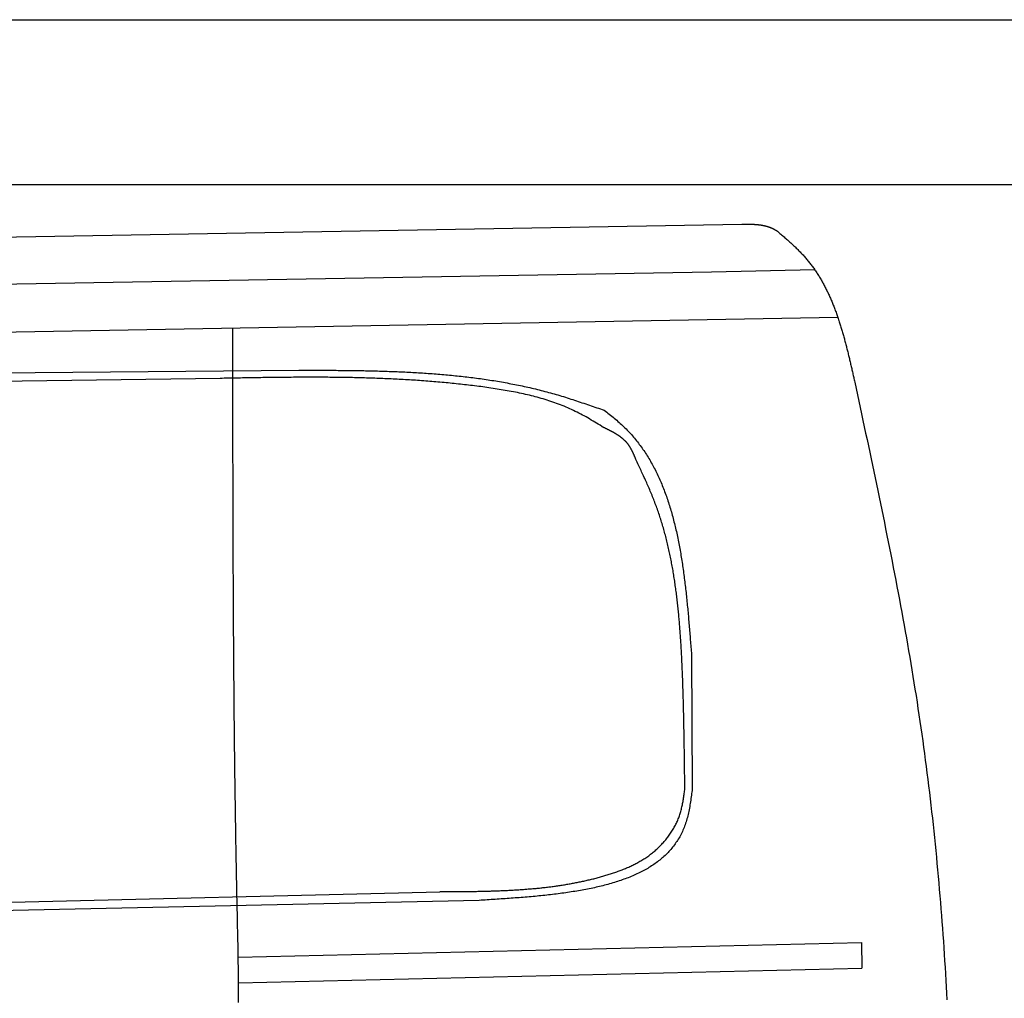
# Model space of a CAD drawing. Extents: x 562 to 7231, y 5417 to 12926.
# Tile 60 of 61: x 4585 to 5776, y 11431 to 12616. Entities that reach past the tile are written whole.
import ezdxf

# ---------------------------------------------------------------- set-up
doc = ezdxf.new("R2010")
doc.units = 0
doc.layers.get('0').update_dxf_attribs({"linetype": 'CONTINUOUS'})
doc.layers.add('CAR', color=10, linetype='CONTINUOUS')

msp = doc.modelspace()

# ---------------------------------------------------------------- linework, layer by layer
for p, q in [((872.775, 12615.902), (6472.775, 12615.902)), ((6272.775, 12415.902), (1072.775, 12415.902))]:
    msp.add_line(p, q)
at = {"layer": 'CAR'}
for p, q in [((3289.941, 12330.396), (5458.819, 12368.254)), ((5422.063, 12310.647), (5546.787, 12313.279)), ((3256.568, 12272.848), (5422.063, 12310.647)), ((3229.524, 12213.617), (5574.632, 12255.918)), ((4842.568, 12188.599), (4842.531, 12242.712)), ((3760.977, 12181.342), (4922.248, 12191.53)), ((4827.128, 12181.579), (4003.834, 12170.155)), ((5397.67, 11847.101), (5398.694, 11684.821)), ((3935.28, 11531.393), (5093.17, 11560.163)), ((5140.5, 11549.511), (2692.679, 11496.12)), ((4849.091, 11480.812), (5603.285, 11498.509)), ((5603.285, 11498.509), (5603.823, 11467.706)), ((4849.446, 11449.834), (5603.938, 11467.708))]:
    msp.add_line(p, q, dxfattribs=at)
for points in [[(5458.82, 12368.3, 0), (5459.1, 12368.3, 0), (5459.38, 12368.3, 0), (5459.66, 12368.3, 0), (5459.93, 12368.3, 0), (5460.21, 12368.3, 0), (5460.49, 12368.3, 0), (5460.77, 12368.3, 0), (5461.05, 12368.3, 0), (5461.33, 12368.3, 0), (5461.61, 12368.3, 0), (5461.88, 12368.3, 0), (5462.16, 12368.3, 0), (5462.44, 12368.3, 0), (5462.72, 12368.3, 0), (5463, 12368.3, 0), (5463.28, 12368.3, 0), (5463.56, 12368.3, 0), (5463.83, 12368.3, 0), (5464.11, 12368.3, 0), (5464.39, 12368.3, 0), (5464.67, 12368.3, 0), (5464.95, 12368.3, 0), (5465.22, 12368.3, 0), (5465.5, 12368.3, 0), (5465.78, 12368.3, 0), (5466.06, 12368.3, 0), (5466.33, 12368.3, 0), (5466.61, 12368.3, 0), (5466.89, 12368.3, 0), (5467.17, 12368.3, 0), (5467.44, 12368.3, 0), (5467.72, 12368.3, 0), (5468, 12368.3, 0), (5468.27, 12368.3, 0), (5468.55, 12368.3, 0), (5468.83, 12368.3, 0), (5469.1, 12368.3, 0), (5469.38, 12368.3, 0), (5469.65, 12368.3, 0), (5469.93, 12368.3, 0), (5470.21, 12368.3, 0), (5470.48, 12368.3, 0), (5470.76, 12368.3, 0), (5471.03, 12368.3, 0), (5471.31, 12368.2, 0), (5471.58, 12368.2, 0), (5471.86, 12368.2, 0), (5472.13, 12368.2, 0), (5472.4, 12368.2, 0), (5472.68, 12368.2, 0), (5472.95, 12368.2, 0), (5473.23, 12368.2, 0), (5473.5, 12368.2, 0), (5473.77, 12368.1, 0), (5474.04, 12368.1, 0), (5474.32, 12368.1, 0), (5474.59, 12368.1, 0), (5474.86, 12368.1, 0), (5475.13, 12368.1, 0), (5475.41, 12368, 0), (5475.68, 12368, 0), (5475.95, 12368, 0), (5476.22, 12368, 0), (5476.49, 12368, 0), (5476.76, 12367.9, 0), (5477.03, 12367.9, 0), (5477.3, 12367.9, 0), (5477.57, 12367.9, 0), (5477.84, 12367.8, 0), (5478.11, 12367.8, 0), (5478.38, 12367.8, 0), (5478.65, 12367.8, 0), (5478.92, 12367.7, 0), (5479.19, 12367.7, 0), (5479.45, 12367.7, 0), (5479.72, 12367.6, 0), (5479.99, 12367.6, 0), (5480.26, 12367.6, 0), (5480.52, 12367.5, 0), (5480.79, 12367.5, 0), (5481.05, 12367.5, 0), (5481.32, 12367.4, 0), (5481.59, 12367.4, 0), (5481.85, 12367.3, 0), (5482.12, 12367.3, 0), (5482.38, 12367.3, 0), (5482.64, 12367.2, 0), (5482.91, 12367.2, 0), (5483.17, 12367.1, 0), (5483.43, 12367.1, 0), (5483.7, 12367, 0), (5483.96, 12367, 0), (5484.22, 12366.9, 0), (5484.48, 12366.9, 0), (5484.74, 12366.8, 0), (5485.01, 12366.8, 0), (5485.27, 12366.7, 0), (5485.53, 12366.7, 0), (5485.79, 12366.6, 0), (5486.04, 12366.5, 0), (5486.3, 12366.5, 0), (5486.56, 12366.4, 0), (5486.82, 12366.4, 0), (5487.08, 12366.3, 0), (5487.34, 12366.2, 0), (5487.59, 12366.2, 0), (5487.85, 12366.1, 0), (5488.11, 12366, 0), (5488.36, 12365.9, 0), (5488.62, 12365.9, 0), (5488.87, 12365.8, 0), (5489.13, 12365.7, 0), (5489.38, 12365.7, 0), (5489.63, 12365.6, 0), (5489.89, 12365.5, 0), (5490.14, 12365.4, 0), (5490.39, 12365.3, 0), (5490.64, 12365.2, 0), (5490.89, 12365.2, 0), (5491.14, 12365.1, 0), (5491.39, 12365, 0), (5491.64, 12364.9, 0), (5491.89, 12364.8, 0), (5492.14, 12364.7, 0), (5492.39, 12364.6, 0), (5492.64, 12364.5, 0), (5492.89, 12364.4, 0), (5493.13, 12364.3, 0), (5493.38, 12364.2, 0), (5493.62, 12364.1, 0), (5493.87, 12364, 0), (5494.11, 12363.9, 0), (5494.36, 12363.8, 0), (5494.6, 12363.7, 0), (5494.85, 12363.6, 0), (5495.09, 12363.5, 0), (5495.33, 12363.4, 0), (5495.57, 12363.2, 0), (5495.81, 12363.1, 0), (5496.06, 12363, 0), (5496.3, 12362.9, 0), (5496.54, 12362.8, 0), (5496.78, 12362.6, 0), (5497.02, 12362.5, 0), (5497.26, 12362.4, 0), (5497.49, 12362.3, 0), (5497.73, 12362.1, 0), (5497.97, 12362, 0), (5498.21, 12361.9, 0), (5498.45, 12361.8, 0), (5498.69, 12361.6, 0), (5498.92, 12361.5, 0), (5499.16, 12361.4, 0), (5499.4, 12361.2, 0), (5499.64, 12361.1, 0), (5499.87, 12361, 0), (5500.11, 12360.9, 0), (5500.35, 12360.7, 0), (5500.59, 12360.6, 0)], [(5500.59, 12360.6, 0), (5501.62, 12359.7, 0), (5502.65, 12358.9, 0), (5503.67, 12358, 0), (5504.7, 12357.2, 0), (5505.72, 12356.3, 0), (5506.74, 12355.4, 0), (5507.76, 12354.6, 0), (5508.77, 12353.7, 0), (5509.78, 12352.8, 0), (5510.79, 12351.9, 0), (5511.8, 12351.1, 0), (5512.8, 12350.2, 0), (5513.79, 12349.3, 0), (5514.79, 12348.4, 0), (5515.78, 12347.5, 0), (5516.76, 12346.7, 0), (5517.74, 12345.8, 0), (5518.72, 12344.9, 0), (5519.69, 12344, 0), (5520.65, 12343.1, 0), (5521.61, 12342.2, 0), (5522.57, 12341.2, 0), (5523.52, 12340.3, 0), (5524.46, 12339.4, 0), (5525.4, 12338.5, 0), (5526.33, 12337.6, 0), (5527.26, 12336.6, 0), (5528.17, 12335.7, 0), (5529.09, 12334.8, 0), (5529.99, 12333.8, 0), (5530.89, 12332.9, 0), (5531.78, 12331.9, 0), (5532.66, 12331, 0), (5533.54, 12330, 0), (5534.4, 12329, 0), (5535.26, 12328.1, 0), (5536.12, 12327.1, 0), (5536.96, 12326.1, 0), (5537.79, 12325.1, 0), (5538.62, 12324.1, 0), (5539.44, 12323.1, 0), (5540.24, 12322.1, 0), (5541.04, 12321.1, 0), (5541.84, 12320.1, 0), (5542.62, 12319, 0), (5543.39, 12318, 0), (5544.16, 12317, 0), (5544.92, 12315.9, 0), (5545.67, 12314.9, 0), (5546.41, 12313.8, 0), (5547.14, 12312.8, 0), (5547.87, 12311.7, 0), (5548.59, 12310.6, 0), (5549.3, 12309.6, 0), (5550, 12308.5, 0), (5550.7, 12307.4, 0), (5551.38, 12306.3, 0), (5552.06, 12305.2, 0), (5552.74, 12304.1, 0), (5553.4, 12303, 0), (5554.06, 12301.9, 0), (5554.71, 12300.8, 0), (5555.36, 12299.6, 0), (5555.99, 12298.5, 0), (5556.62, 12297.4, 0), (5557.25, 12296.3, 0), (5557.86, 12295.1, 0), (5558.47, 12294, 0), (5559.07, 12292.8, 0), (5559.67, 12291.7, 0), (5560.26, 12290.5, 0), (5560.84, 12289.4, 0), (5561.42, 12288.2, 0), (5561.99, 12287, 0), (5562.56, 12285.8, 0), (5563.11, 12284.7, 0), (5563.67, 12283.5, 0), (5564.21, 12282.3, 0), (5564.75, 12281.1, 0), (5565.29, 12279.9, 0), (5565.81, 12278.7, 0), (5566.34, 12277.5, 0), (5566.86, 12276.3, 0), (5567.37, 12275.1, 0), (5567.87, 12273.9, 0), (5568.37, 12272.7, 0), (5568.87, 12271.4, 0), (5569.36, 12270.2, 0), (5569.84, 12269, 0), (5570.32, 12267.8, 0), (5570.8, 12266.5, 0), (5571.27, 12265.3, 0), (5571.73, 12264, 0), (5572.19, 12262.8, 0), (5572.65, 12261.6, 0), (5573.1, 12260.3, 0), (5573.54, 12259, 0), (5573.99, 12257.8, 0), (5574.42, 12256.5, 0), (5574.86, 12255.3, 0), (5575.28, 12254, 0), (5575.71, 12252.7, 0), (5576.13, 12251.5, 0), (5576.54, 12250.2, 0), (5576.95, 12248.9, 0), (5577.36, 12247.6, 0), (5577.77, 12246.3, 0), (5578.17, 12245.1, 0), (5578.56, 12243.8, 0), (5578.96, 12242.5, 0), (5579.34, 12241.2, 0), (5579.73, 12239.9, 0), (5580.11, 12238.6, 0), (5580.49, 12237.3, 0), (5580.87, 12236, 0), (5581.24, 12234.7, 0), (5581.61, 12233.4, 0), (5581.97, 12232.1, 0), (5582.34, 12230.8, 0), (5582.7, 12229.4, 0), (5583.05, 12228.1, 0), (5583.41, 12226.8, 0), (5583.76, 12225.5, 0), (5584.11, 12224.2, 0), (5584.46, 12222.8, 0), (5584.8, 12221.5, 0), (5585.14, 12220.2, 0), (5585.48, 12218.9, 0), (5585.82, 12217.5, 0), (5586.15, 12216.2, 0), (5586.48, 12214.9, 0), (5586.81, 12213.6, 0), (5587.14, 12212.2, 0), (5587.47, 12210.9, 0), (5587.8, 12209.5, 0), (5588.12, 12208.2, 0), (5588.44, 12206.9, 0), (5588.76, 12205.5, 0), (5589.08, 12204.2, 0), (5589.39, 12202.8, 0), (5589.71, 12201.5, 0), (5590.02, 12200.2, 0), (5590.34, 12198.8, 0), (5590.65, 12197.5, 0), (5590.96, 12196.1, 0), (5591.27, 12194.8, 0), (5591.58, 12193.4, 0), (5591.89, 12192.1, 0), (5592.19, 12190.7, 0), (5592.5, 12189.4, 0), (5592.8, 12188, 0), (5593.11, 12186.7, 0), (5593.41, 12185.3, 0), (5593.72, 12184, 0), (5594.02, 12182.6, 0), (5594.32, 12181.3, 0), (5594.63, 12179.9, 0), (5594.93, 12178.6, 0), (5595.23, 12177.2, 0)], [(5289.11, 12123.5, 0), (5287.02, 12124.8, 0), (5284.92, 12126.2, 0), (5282.81, 12127.4, 0), (5280.7, 12128.7, 0), (5278.59, 12130, 0), (5276.46, 12131.2, 0), (5274.33, 12132.5, 0), (5272.2, 12133.7, 0), (5270.05, 12134.9, 0), (5267.9, 12136.1, 0), (5265.74, 12137.2, 0), (5263.57, 12138.4, 0), (5261.39, 12139.5, 0), (5259.21, 12140.6, 0), (5257.01, 12141.7, 0), (5254.8, 12142.8, 0), (5252.59, 12143.8, 0), (5250.36, 12144.8, 0), (5248.13, 12145.8, 0), (5245.88, 12146.8, 0), (5243.62, 12147.8, 0), (5241.35, 12148.7, 0), (5239.08, 12149.6, 0), (5236.79, 12150.4, 0), (5234.49, 12151.3, 0), (5232.18, 12152.1, 0), (5229.87, 12152.9, 0), (5227.54, 12153.7, 0), (5225.21, 12154.5, 0), (5222.87, 12155.3, 0), (5220.52, 12156, 0), (5218.17, 12156.7, 0), (5215.8, 12157.4, 0), (5213.43, 12158.1, 0), (5211.05, 12158.7, 0), (5208.67, 12159.4, 0), (5206.28, 12160, 0), (5203.88, 12160.6, 0), (5201.48, 12161.2, 0), (5199.07, 12161.7, 0), (5196.65, 12162.3, 0), (5194.23, 12162.8, 0), (5191.81, 12163.4, 0), (5189.38, 12163.9, 0), (5186.94, 12164.4, 0), (5184.51, 12164.9, 0), (5182.06, 12165.3, 0), (5179.62, 12165.8, 0), (5177.17, 12166.3, 0), (5174.72, 12166.7, 0), (5172.26, 12167.1, 0), (5169.8, 12167.5, 0), (5167.34, 12167.9, 0), (5164.88, 12168.3, 0), (5162.42, 12168.7, 0), (5159.95, 12169.1, 0), (5157.48, 12169.5, 0), (5155.02, 12169.8, 0), (5152.55, 12170.2, 0), (5150.08, 12170.5, 0), (5147.61, 12170.9, 0), (5145.14, 12171.2, 0), (5142.67, 12171.6, 0), (5140.19, 12171.9, 0), (5137.72, 12172.2, 0), (5135.25, 12172.5, 0), (5132.79, 12172.8, 0), (5130.32, 12173.1, 0), (5127.85, 12173.4, 0), (5125.38, 12173.7, 0), (5122.91, 12174, 0), (5120.44, 12174.3, 0), (5117.97, 12174.5, 0), (5115.5, 12174.8, 0), (5113.03, 12175.1, 0), (5110.56, 12175.3, 0), (5108.09, 12175.6, 0), (5105.62, 12175.8, 0), (5103.16, 12176.1, 0), (5100.69, 12176.3, 0), (5098.22, 12176.5, 0), (5095.75, 12176.8, 0), (5093.28, 12177, 0), (5090.81, 12177.2, 0), (5088.35, 12177.4, 0), (5085.88, 12177.6, 0), (5083.41, 12177.8, 0), (5080.94, 12178, 0), (5078.48, 12178.2, 0), (5076.01, 12178.4, 0), (5073.54, 12178.6, 0), (5071.07, 12178.8, 0), (5068.61, 12178.9, 0), (5066.14, 12179.1, 0), (5063.67, 12179.3, 0), (5061.21, 12179.4, 0), (5058.74, 12179.6, 0), (5056.27, 12179.7, 0), (5053.81, 12179.9, 0), (5051.34, 12180, 0), (5048.87, 12180.2, 0), (5046.41, 12180.3, 0), (5043.94, 12180.4, 0), (5041.47, 12180.6, 0), (5039.01, 12180.7, 0), (5036.54, 12180.8, 0), (5034.08, 12180.9, 0), (5031.61, 12181, 0), (5029.15, 12181.1, 0), (5026.68, 12181.2, 0), (5024.21, 12181.4, 0), (5021.75, 12181.4, 0), (5019.28, 12181.5, 0), (5016.82, 12181.6, 0), (5014.35, 12181.7, 0), (5011.89, 12181.8, 0), (5009.42, 12181.9, 0), (5006.96, 12182, 0), (5004.49, 12182, 0), (5002.03, 12182.1, 0), (4999.56, 12182.2, 0), (4997.1, 12182.2, 0), (4994.63, 12182.3, 0), (4992.17, 12182.4, 0), (4989.7, 12182.4, 0), (4987.24, 12182.5, 0), (4984.77, 12182.5, 0), (4982.31, 12182.6, 0), (4979.84, 12182.6, 0), (4977.38, 12182.6, 0), (4974.92, 12182.7, 0), (4972.45, 12182.7, 0), (4969.99, 12182.7, 0), (4967.52, 12182.8, 0), (4965.06, 12182.8, 0), (4962.6, 12182.8, 0), (4960.13, 12182.8, 0), (4957.67, 12182.9, 0), (4955.2, 12182.9, 0), (4952.74, 12182.9, 0), (4950.28, 12182.9, 0), (4947.81, 12182.9, 0), (4945.35, 12182.9, 0), (4942.89, 12182.9, 0), (4940.42, 12182.9, 0), (4937.96, 12182.9, 0), (4935.49, 12182.9, 0), (4933.03, 12182.9, 0), (4930.57, 12182.9, 0), (4928.1, 12182.9, 0), (4925.64, 12182.9, 0), (4923.18, 12182.9, 0), (4920.71, 12182.9, 0), (4918.25, 12182.9, 0), (4915.79, 12182.9, 0), (4913.32, 12182.8, 0), (4910.86, 12182.8, 0), (4908.4, 12182.8, 0), (4905.94, 12182.8, 0), (4903.47, 12182.8, 0), (4901.01, 12182.7, 0), (4898.55, 12182.7, 0), (4896.08, 12182.7, 0), (4893.62, 12182.7, 0), (4891.16, 12182.6, 0), (4888.69, 12182.6, 0), (4886.23, 12182.6, 0), (4883.77, 12182.5, 0), (4881.31, 12182.5, 0), (4878.84, 12182.5, 0), (4876.38, 12182.4, 0), (4873.92, 12182.4, 0), (4871.46, 12182.4, 0), (4868.99, 12182.3, 0), (4866.53, 12182.3, 0), (4864.07, 12182.2, 0), (4861.6, 12182.2, 0), (4859.14, 12182.2, 0), (4856.68, 12182.1, 0), (4854.22, 12182.1, 0), (4851.75, 12182, 0), (4849.29, 12182, 0), (4846.83, 12181.9, 0), (4844.37, 12181.9, 0), (4841.9, 12181.9, 0), (4839.44, 12181.8, 0), (4836.98, 12181.8, 0), (4834.52, 12181.7, 0), (4832.05, 12181.7, 0), (4829.59, 12181.6, 0), (4827.13, 12181.6, 0)], [(4849.47, 11426.1, 0), (4849.49, 11431.5, 0), (4849.49, 11436.9, 0), (4849.48, 11442.2, 0), (4849.46, 11447.6, 0), (4849.43, 11453, 0), (4849.38, 11458.3, 0), (4849.32, 11463.7, 0), (4849.26, 11469.1, 0), (4849.19, 11474.5, 0), (4849.11, 11479.8, 0), (4849.02, 11485.2, 0), (4848.92, 11490.6, 0), (4848.82, 11496, 0), (4848.72, 11501.3, 0), (4848.61, 11506.7, 0), (4848.5, 11512.1, 0), (4848.38, 11517.5, 0), (4848.27, 11522.9, 0), (4848.15, 11528.2, 0), (4848.03, 11533.6, 0), (4847.91, 11539, 0), (4847.8, 11544.4, 0), (4847.68, 11549.7, 0), (4847.57, 11555.1, 0), (4847.46, 11560.5, 0), (4847.35, 11565.9, 0), (4847.24, 11571.2, 0), (4847.13, 11576.6, 0), (4847.03, 11582, 0), (4846.93, 11587.4, 0), (4846.83, 11592.7, 0), (4846.73, 11598.1, 0), (4846.63, 11603.5, 0), (4846.53, 11608.9, 0), (4846.44, 11614.2, 0), (4846.35, 11619.6, 0), (4846.26, 11625, 0), (4846.17, 11630.4, 0), (4846.08, 11635.7, 0), (4845.99, 11641.1, 0), (4845.91, 11646.5, 0), (4845.83, 11651.8, 0), (4845.74, 11657.2, 0), (4845.66, 11662.6, 0), (4845.58, 11668, 0), (4845.51, 11673.3, 0), (4845.43, 11678.7, 0), (4845.36, 11684.1, 0), (4845.28, 11689.5, 0), (4845.21, 11694.8, 0), (4845.14, 11700.2, 0), (4845.07, 11705.6, 0), (4845, 11710.9, 0), (4844.94, 11716.3, 0), (4844.87, 11721.7, 0), (4844.81, 11727.1, 0), (4844.75, 11732.4, 0), (4844.69, 11737.8, 0), (4844.63, 11743.2, 0), (4844.57, 11748.5, 0), (4844.51, 11753.9, 0), (4844.45, 11759.3, 0), (4844.4, 11764.6, 0), (4844.35, 11770, 0), (4844.29, 11775.4, 0), (4844.24, 11780.8, 0), (4844.19, 11786.1, 0), (4844.14, 11791.5, 0), (4844.09, 11796.9, 0), (4844.05, 11802.2, 0), (4844, 11807.6, 0), (4843.96, 11813, 0), (4843.91, 11818.3, 0), (4843.87, 11823.7, 0), (4843.83, 11829.1, 0), (4843.79, 11834.4, 0), (4843.75, 11839.8, 0), (4843.71, 11845.2, 0), (4843.67, 11850.5, 0), (4843.63, 11855.9, 0), (4843.6, 11861.3, 0), (4843.56, 11866.7, 0), (4843.53, 11872, 0), (4843.5, 11877.4, 0), (4843.46, 11882.8, 0), (4843.43, 11888.1, 0), (4843.4, 11893.5, 0), (4843.37, 11898.9, 0), (4843.34, 11904.2, 0), (4843.31, 11909.6, 0), (4843.29, 11915, 0), (4843.26, 11920.3, 0), (4843.23, 11925.7, 0), (4843.21, 11931.1, 0), (4843.18, 11936.4, 0), (4843.16, 11941.8, 0), (4843.14, 11947.2, 0), (4843.11, 11952.5, 0), (4843.09, 11957.9, 0), (4843.07, 11963.3, 0), (4843.05, 11968.6, 0), (4843.03, 11974, 0), (4843.01, 11979.4, 0), (4842.99, 11984.7, 0), (4842.98, 11990.1, 0), (4842.96, 11995.5, 0), (4842.94, 12000.8, 0), (4842.92, 12006.2, 0), (4842.91, 12011.6, 0), (4842.89, 12016.9, 0), (4842.88, 12022.3, 0), (4842.86, 12027.6, 0), (4842.85, 12033, 0), (4842.84, 12038.4, 0), (4842.82, 12043.7, 0), (4842.81, 12049.1, 0), (4842.8, 12054.5, 0), (4842.78, 12059.8, 0), (4842.77, 12065.2, 0), (4842.76, 12070.6, 0), (4842.75, 12075.9, 0), (4842.74, 12081.3, 0), (4842.73, 12086.7, 0), (4842.72, 12092, 0), (4842.71, 12097.4, 0), (4842.7, 12102.8, 0), (4842.69, 12108.1, 0), (4842.68, 12113.5, 0), (4842.67, 12118.9, 0), (4842.66, 12124.2, 0), (4842.65, 12129.6, 0), (4842.65, 12135, 0), (4842.64, 12140.3, 0), (4842.63, 12145.7, 0), (4842.62, 12151, 0), (4842.61, 12156.4, 0), (4842.61, 12161.8, 0), (4842.6, 12167.1, 0), (4842.59, 12172.5, 0), (4842.58, 12177.9, 0), (4842.58, 12183.2, 0), (4842.57, 12188.6, 0)], [(4922.25, 12191.5, 0), (4924.64, 12191.5, 0), (4927.02, 12191.5, 0), (4929.41, 12191.5, 0), (4931.8, 12191.5, 0), (4934.18, 12191.5, 0), (4936.57, 12191.5, 0), (4938.96, 12191.5, 0), (4941.34, 12191.5, 0), (4943.73, 12191.5, 0), (4946.12, 12191.5, 0), (4948.5, 12191.5, 0), (4950.89, 12191.5, 0), (4953.28, 12191.4, 0), (4955.66, 12191.4, 0), (4958.05, 12191.4, 0), (4960.43, 12191.4, 0), (4962.82, 12191.4, 0), (4965.2, 12191.4, 0), (4967.59, 12191.4, 0), (4969.97, 12191.3, 0), (4972.36, 12191.3, 0), (4974.74, 12191.3, 0), (4977.12, 12191.3, 0), (4979.51, 12191.3, 0), (4981.89, 12191.2, 0), (4984.27, 12191.2, 0), (4986.65, 12191.2, 0), (4989.03, 12191.1, 0), (4991.41, 12191.1, 0), (4993.79, 12191.1, 0), (4996.17, 12191, 0), (4998.55, 12191, 0), (5000.93, 12191, 0), (5003.31, 12190.9, 0), (5005.69, 12190.9, 0), (5008.07, 12190.8, 0), (5010.44, 12190.8, 0), (5012.82, 12190.7, 0), (5015.2, 12190.6, 0), (5017.57, 12190.6, 0), (5019.95, 12190.5, 0), (5022.32, 12190.4, 0), (5024.69, 12190.4, 0), (5027.07, 12190.3, 0), (5029.44, 12190.2, 0), (5031.81, 12190.1, 0), (5034.18, 12190.1, 0), (5036.55, 12190, 0), (5038.92, 12189.9, 0), (5041.29, 12189.8, 0), (5043.66, 12189.7, 0), (5046.02, 12189.6, 0), (5048.39, 12189.5, 0), (5050.75, 12189.4, 0), (5053.12, 12189.3, 0), (5055.48, 12189.1, 0), (5057.85, 12189, 0), (5060.21, 12188.9, 0), (5062.57, 12188.8, 0), (5064.93, 12188.6, 0), (5067.29, 12188.5, 0), (5069.65, 12188.3, 0), (5072, 12188.2, 0), (5074.36, 12188, 0), (5076.72, 12187.9, 0), (5079.07, 12187.7, 0), (5081.42, 12187.6, 0), (5083.78, 12187.4, 0), (5086.13, 12187.2, 0), (5088.48, 12187, 0), (5090.83, 12186.8, 0), (5093.18, 12186.7, 0), (5095.52, 12186.5, 0), (5097.87, 12186.3, 0), (5100.21, 12186, 0), (5102.56, 12185.8, 0), (5104.9, 12185.6, 0), (5107.24, 12185.4, 0), (5109.58, 12185.2, 0), (5111.92, 12184.9, 0), (5114.26, 12184.7, 0), (5116.59, 12184.4, 0), (5118.93, 12184.2, 0), (5121.26, 12183.9, 0), (5123.6, 12183.6, 0), (5125.93, 12183.4, 0), (5128.26, 12183.1, 0), (5130.59, 12182.8, 0), (5132.91, 12182.5, 0), (5135.24, 12182.2, 0), (5137.57, 12181.9, 0), (5139.89, 12181.6, 0), (5142.21, 12181.3, 0), (5144.53, 12181, 0), (5146.85, 12180.6, 0), (5149.17, 12180.3, 0), (5151.48, 12179.9, 0), (5153.8, 12179.6, 0), (5156.11, 12179.2, 0), (5158.42, 12178.9, 0), (5160.73, 12178.5, 0), (5163.04, 12178.1, 0), (5165.35, 12177.7, 0), (5167.66, 12177.3, 0), (5169.96, 12176.9, 0), (5172.26, 12176.5, 0), (5174.56, 12176.1, 0), (5176.86, 12175.6, 0), (5179.16, 12175.2, 0), (5181.45, 12174.8, 0), (5183.75, 12174.3, 0), (5186.04, 12173.8, 0), (5188.33, 12173.4, 0), (5190.62, 12172.9, 0), (5192.91, 12172.4, 0), (5195.19, 12171.9, 0), (5197.48, 12171.4, 0), (5199.76, 12170.9, 0), (5202.04, 12170.4, 0), (5204.32, 12169.9, 0), (5206.59, 12169.3, 0), (5208.87, 12168.8, 0), (5211.14, 12168.2, 0), (5213.41, 12167.6, 0), (5215.68, 12167.1, 0), (5217.95, 12166.5, 0), (5220.21, 12165.9, 0), (5222.48, 12165.3, 0), (5224.74, 12164.7, 0), (5227, 12164.1, 0), (5229.26, 12163.4, 0), (5231.51, 12162.8, 0), (5233.76, 12162.1, 0), (5236.02, 12161.5, 0), (5238.26, 12160.8, 0), (5240.51, 12160.1, 0), (5242.76, 12159.5, 0), (5245, 12158.8, 0), (5247.25, 12158.1, 0), (5249.49, 12157.4, 0), (5251.73, 12156.6, 0), (5253.97, 12155.9, 0), (5256.2, 12155.2, 0), (5258.44, 12154.5, 0), (5260.67, 12153.7, 0), (5262.91, 12153, 0), (5265.14, 12152.2, 0), (5267.37, 12151.5, 0), (5269.61, 12150.7, 0), (5271.84, 12150, 0), (5274.07, 12149.2, 0), (5276.29, 12148.4, 0), (5278.52, 12147.7, 0), (5280.75, 12146.9, 0), (5282.98, 12146.1, 0), (5285.21, 12145.4, 0), (5287.44, 12144.6, 0), (5289.66, 12143.8, 0), (5291.89, 12143, 0)], [(5595.23, 12177.2, 0), (5596.89, 12169.5, 0), (5598.55, 12161.8, 0), (5600.21, 12154, 0), (5601.87, 12146.3, 0), (5603.53, 12138.6, 0), (5605.18, 12130.8, 0), (5606.83, 12123.1, 0), (5608.48, 12115.4, 0), (5610.13, 12107.6, 0), (5611.77, 12099.9, 0), (5613.41, 12092.2, 0), (5615.05, 12084.4, 0), (5616.68, 12076.7, 0), (5618.31, 12068.9, 0), (5619.93, 12061.2, 0), (5621.55, 12053.5, 0), (5623.16, 12045.7, 0), (5624.76, 12038, 0), (5626.36, 12030.3, 0), (5627.95, 12022.5, 0), (5629.53, 12014.8, 0), (5631.11, 12007, 0), (5632.68, 11999.3, 0), (5634.23, 11991.5, 0), (5635.79, 11983.8, 0), (5637.33, 11976, 0), (5638.86, 11968.3, 0), (5640.38, 11960.5, 0), (5641.89, 11952.8, 0), (5643.4, 11945, 0), (5644.89, 11937.3, 0), (5646.36, 11929.5, 0), (5647.83, 11921.8, 0), (5649.29, 11914, 0), (5650.73, 11906.3, 0), (5652.16, 11898.5, 0), (5653.58, 11890.7, 0), (5654.98, 11883, 0), (5656.37, 11875.2, 0), (5657.75, 11867.5, 0), (5659.11, 11859.7, 0), (5660.46, 11851.9, 0), (5661.79, 11844.1, 0), (5663.1, 11836.4, 0), (5664.4, 11828.6, 0), (5665.69, 11820.8, 0), (5666.95, 11813, 0), (5668.2, 11805.3, 0), (5669.43, 11797.5, 0), (5670.65, 11789.7, 0), (5671.84, 11781.9, 0), (5673.02, 11774.1, 0), (5674.18, 11766.3, 0), (5675.32, 11758.5, 0), (5676.44, 11750.7, 0), (5677.53, 11742.9, 0), (5678.61, 11735.1, 0), (5679.67, 11727.3, 0), (5680.71, 11719.5, 0), (5681.73, 11711.7, 0), (5682.73, 11703.9, 0), (5683.71, 11696.1, 0), (5684.67, 11688.3, 0), (5685.61, 11680.4, 0), (5686.54, 11672.6, 0), (5687.44, 11664.8, 0), (5688.33, 11657, 0), (5689.2, 11649.1, 0), (5690.05, 11641.3, 0), (5690.88, 11633.5, 0), (5691.69, 11625.7, 0), (5692.49, 11617.8, 0), (5693.27, 11610, 0), (5694.04, 11602.1, 0), (5694.78, 11594.3, 0), (5695.51, 11586.5, 0), (5696.23, 11578.6, 0), (5696.92, 11570.8, 0), (5697.61, 11562.9, 0), (5698.27, 11555.1, 0), (5698.92, 11547.2, 0), (5699.56, 11539.4, 0), (5700.18, 11531.5, 0), (5700.78, 11523.6, 0), (5701.37, 11515.8, 0), (5701.95, 11507.9, 0), (5702.51, 11500.1, 0), (5703.05, 11492.2, 0), (5703.59, 11484.3, 0), (5704.11, 11476.5, 0), (5704.61, 11468.6, 0), (5705.1, 11460.7, 0), (5705.58, 11452.8, 0), (5706.05, 11445, 0), (5706.5, 11437.1, 0), (5706.94, 11429.2, 0)], [(5291.89, 12143, 0), (5293.48, 12141.9, 0), (5295.06, 12140.7, 0), (5296.62, 12139.5, 0), (5298.17, 12138.3, 0), (5299.71, 12137.1, 0), (5301.24, 12135.9, 0), (5302.75, 12134.6, 0), (5304.25, 12133.4, 0), (5305.73, 12132.1, 0), (5307.2, 12130.9, 0), (5308.66, 12129.6, 0), (5310.1, 12128.3, 0), (5311.53, 12127, 0), (5312.94, 12125.7, 0), (5314.34, 12124.4, 0), (5315.72, 12123.1, 0), (5317.09, 12121.7, 0), (5318.44, 12120.4, 0), (5319.77, 12119, 0), (5321.09, 12117.7, 0), (5322.39, 12116.3, 0), (5323.67, 12114.9, 0), (5324.94, 12113.5, 0), (5326.19, 12112, 0), (5327.43, 12110.6, 0), (5328.65, 12109.2, 0), (5329.86, 12107.7, 0), (5331.05, 12106.2, 0), (5332.22, 12104.7, 0), (5333.38, 12103.3, 0), (5334.52, 12101.7, 0), (5335.65, 12100.2, 0), (5336.77, 12098.7, 0), (5337.87, 12097.2, 0), (5338.95, 12095.6, 0), (5340.02, 12094.1, 0), (5341.07, 12092.5, 0), (5342.11, 12090.9, 0), (5343.14, 12089.3, 0), (5344.15, 12087.7, 0), (5345.15, 12086.1, 0), (5346.14, 12084.5, 0), (5347.11, 12082.8, 0), (5348.06, 12081.2, 0), (5349.01, 12079.5, 0), (5349.94, 12077.9, 0), (5350.85, 12076.2, 0), (5351.76, 12074.5, 0), (5352.65, 12072.8, 0), (5353.53, 12071.1, 0), (5354.39, 12069.4, 0), (5355.24, 12067.7, 0), (5356.08, 12066, 0), (5356.91, 12064.2, 0), (5357.72, 12062.5, 0), (5358.53, 12060.7, 0), (5359.32, 12058.9, 0), (5360.1, 12057.2, 0), (5360.86, 12055.4, 0), (5361.62, 12053.6, 0), (5362.36, 12051.8, 0), (5363.09, 12050, 0), (5363.81, 12048.1, 0), (5364.52, 12046.3, 0), (5365.22, 12044.5, 0), (5365.9, 12042.6, 0), (5366.58, 12040.8, 0), (5367.24, 12038.9, 0), (5367.9, 12037.1, 0), (5368.54, 12035.2, 0), (5369.17, 12033.3, 0), (5369.8, 12031.4, 0), (5370.41, 12029.5, 0), (5371.01, 12027.6, 0), (5371.6, 12025.7, 0), (5372.19, 12023.7, 0), (5372.76, 12021.8, 0), (5373.32, 12019.9, 0), (5373.87, 12017.9, 0), (5374.42, 12016, 0), (5374.95, 12014, 0), (5375.48, 12012.1, 0), (5375.99, 12010.1, 0), (5376.5, 12008.1, 0), (5377, 12006.1, 0), (5377.49, 12004.1, 0), (5377.97, 12002.1, 0), (5378.44, 12000.1, 0), (5378.91, 11998.1, 0), (5379.36, 11996.1, 0), (5379.81, 11994.1, 0), (5380.25, 11992, 0), (5380.68, 11990, 0), (5381.11, 11988, 0), (5381.53, 11985.9, 0), (5381.94, 11983.9, 0), (5382.34, 11981.8, 0), (5382.73, 11979.8, 0), (5383.12, 11977.7, 0), (5383.5, 11975.6, 0), (5383.87, 11973.5, 0), (5384.24, 11971.4, 0), (5384.6, 11969.4, 0), (5384.95, 11967.3, 0), (5385.3, 11965.2, 0), (5385.64, 11963.1, 0), (5385.97, 11961, 0), (5386.3, 11958.8, 0), (5386.62, 11956.7, 0), (5386.94, 11954.6, 0), (5387.25, 11952.5, 0), (5387.55, 11950.3, 0), (5387.85, 11948.2, 0), (5388.15, 11946.1, 0), (5388.44, 11943.9, 0), (5388.72, 11941.8, 0), (5389, 11939.6, 0), (5389.27, 11937.5, 0), (5389.54, 11935.3, 0), (5389.8, 11933.2, 0), (5390.06, 11931, 0), (5390.32, 11928.8, 0), (5390.57, 11926.7, 0), (5390.81, 11924.5, 0), (5391.05, 11922.3, 0), (5391.29, 11920.1, 0), (5391.53, 11918, 0), (5391.76, 11915.8, 0), (5391.98, 11913.6, 0), (5392.21, 11911.4, 0), (5392.43, 11909.2, 0), (5392.64, 11907, 0), (5392.86, 11904.8, 0), (5393.07, 11902.6, 0), (5393.27, 11900.4, 0), (5393.48, 11898.2, 0), (5393.68, 11896, 0), (5393.88, 11893.8, 0), (5394.08, 11891.6, 0), (5394.27, 11889.4, 0), (5394.46, 11887.1, 0), (5394.65, 11884.9, 0), (5394.84, 11882.7, 0), (5395.03, 11880.5, 0), (5395.21, 11878.3, 0), (5395.39, 11876, 0), (5395.57, 11873.8, 0), (5395.75, 11871.6, 0), (5395.93, 11869.4, 0), (5396.11, 11867.2, 0), (5396.28, 11864.9, 0), (5396.46, 11862.7, 0), (5396.63, 11860.5, 0), (5396.81, 11858.2, 0), (5396.98, 11856, 0), (5397.15, 11853.8, 0), (5397.33, 11851.6, 0), (5397.5, 11849.3, 0), (5397.67, 11847.1, 0)], [(5289.11, 12123.5, 0), (5289.47, 12123.4, 0), (5289.82, 12123.2, 0), (5290.17, 12123, 0), (5290.52, 12122.9, 0), (5290.88, 12122.7, 0), (5291.23, 12122.5, 0), (5291.58, 12122.3, 0), (5291.93, 12122.2, 0), (5292.29, 12122, 0), (5292.64, 12121.8, 0), (5292.99, 12121.7, 0), (5293.34, 12121.5, 0), (5293.69, 12121.3, 0), (5294.04, 12121.1, 0), (5294.39, 12121, 0), (5294.74, 12120.8, 0), (5295.09, 12120.6, 0), (5295.44, 12120.5, 0), (5295.79, 12120.3, 0), (5296.14, 12120.1, 0), (5296.48, 12119.9, 0), (5296.83, 12119.8, 0), (5297.18, 12119.6, 0), (5297.52, 12119.4, 0), (5297.87, 12119.2, 0), (5298.21, 12119.1, 0), (5298.56, 12118.9, 0), (5298.9, 12118.7, 0), (5299.24, 12118.5, 0), (5299.58, 12118.3, 0), (5299.92, 12118.2, 0), (5300.26, 12118, 0), (5300.6, 12117.8, 0), (5300.94, 12117.6, 0), (5301.28, 12117.4, 0), (5301.62, 12117.2, 0), (5301.95, 12117.1, 0), (5302.29, 12116.9, 0), (5302.62, 12116.7, 0), (5302.95, 12116.5, 0), (5303.28, 12116.3, 0), (5303.61, 12116.1, 0), (5303.94, 12115.9, 0), (5304.27, 12115.7, 0), (5304.6, 12115.5, 0), (5304.93, 12115.4, 0), (5305.25, 12115.2, 0), (5305.58, 12115, 0), (5305.9, 12114.8, 0), (5306.22, 12114.6, 0), (5306.54, 12114.4, 0), (5306.86, 12114.2, 0), (5307.18, 12114, 0), (5307.49, 12113.8, 0), (5307.81, 12113.6, 0), (5308.12, 12113.4, 0), (5308.43, 12113.2, 0), (5308.74, 12112.9, 0), (5309.05, 12112.7, 0), (5309.36, 12112.5, 0), (5309.66, 12112.3, 0), (5309.97, 12112.1, 0), (5310.27, 12111.9, 0), (5310.57, 12111.7, 0), (5310.87, 12111.5, 0), (5311.17, 12111.2, 0), (5311.46, 12111, 0), (5311.76, 12110.8, 0), (5312.05, 12110.6, 0), (5312.34, 12110.3, 0), (5312.63, 12110.1, 0), (5312.92, 12109.9, 0), (5313.2, 12109.7, 0), (5313.49, 12109.4, 0), (5313.77, 12109.2, 0), (5314.05, 12109, 0), (5314.32, 12108.7, 0), (5314.6, 12108.5, 0), (5314.87, 12108.3, 0), (5315.14, 12108, 0), (5315.41, 12107.8, 0), (5315.68, 12107.5, 0), (5315.95, 12107.3, 0), (5316.21, 12107, 0), (5316.47, 12106.8, 0), (5316.73, 12106.5, 0), (5316.99, 12106.3, 0), (5317.24, 12106, 0), (5317.49, 12105.7, 0), (5317.74, 12105.5, 0), (5317.99, 12105.2, 0), (5318.24, 12105, 0), (5318.48, 12104.7, 0), (5318.72, 12104.4, 0), (5318.96, 12104.2, 0), (5319.19, 12103.9, 0), (5319.42, 12103.6, 0), (5319.66, 12103.3, 0), (5319.88, 12103, 0), (5320.11, 12102.8, 0), (5320.33, 12102.5, 0), (5320.55, 12102.2, 0), (5320.77, 12101.9, 0), (5320.99, 12101.6, 0), (5321.2, 12101.3, 0), (5321.41, 12101, 0), (5321.62, 12100.7, 0), (5321.82, 12100.4, 0), (5322.02, 12100.1, 0), (5322.23, 12099.8, 0), (5322.42, 12099.5, 0), (5322.62, 12099.2, 0), (5322.81, 12098.9, 0), (5323.01, 12098.6, 0), (5323.2, 12098.3, 0), (5323.39, 12097.9, 0), (5323.57, 12097.6, 0), (5323.76, 12097.3, 0), (5323.94, 12097, 0), (5324.12, 12096.7, 0), (5324.3, 12096.3, 0), (5324.47, 12096, 0), (5324.65, 12095.7, 0), (5324.82, 12095.4, 0), (5325, 12095, 0), (5325.17, 12094.7, 0), (5325.34, 12094.4, 0), (5325.5, 12094, 0), (5325.67, 12093.7, 0), (5325.83, 12093.4, 0), (5326, 12093, 0), (5326.16, 12092.7, 0), (5326.32, 12092.4, 0), (5326.48, 12092, 0), (5326.64, 12091.7, 0), (5326.8, 12091.3, 0), (5326.95, 12091, 0), (5327.11, 12090.6, 0), (5327.26, 12090.3, 0), (5327.42, 12089.9, 0), (5327.57, 12089.6, 0), (5327.72, 12089.3, 0), (5327.87, 12088.9, 0), (5328.03, 12088.6, 0), (5328.18, 12088.2, 0), (5328.32, 12087.9, 0), (5328.47, 12087.5, 0), (5328.62, 12087.2, 0), (5328.77, 12086.8, 0), (5328.92, 12086.5, 0), (5329.06, 12086.1, 0), (5329.21, 12085.7, 0), (5329.36, 12085.4, 0), (5329.5, 12085, 0), (5329.65, 12084.7, 0), (5329.79, 12084.3, 0), (5329.94, 12084, 0), (5330.08, 12083.6, 0), (5330.23, 12083.3, 0)], [(5389.62, 11684.7, 0), (5389.6, 11686.6, 0), (5389.58, 11688.4, 0), (5389.56, 11690.2, 0), (5389.54, 11692, 0), (5389.52, 11693.9, 0), (5389.5, 11695.7, 0), (5389.48, 11697.5, 0), (5389.46, 11699.3, 0), (5389.43, 11701.2, 0), (5389.41, 11703, 0), (5389.39, 11704.8, 0), (5389.37, 11706.6, 0), (5389.35, 11708.5, 0), (5389.32, 11710.3, 0), (5389.3, 11712.1, 0), (5389.28, 11713.9, 0), (5389.26, 11715.8, 0), (5389.23, 11717.6, 0), (5389.21, 11719.4, 0), (5389.18, 11721.2, 0), (5389.16, 11723, 0), (5389.13, 11724.9, 0), (5389.11, 11726.7, 0), (5389.08, 11728.5, 0), (5389.06, 11730.3, 0), (5389.03, 11732.2, 0), (5389.01, 11734, 0), (5388.98, 11735.8, 0), (5388.95, 11737.6, 0), (5388.92, 11739.5, 0), (5388.89, 11741.3, 0), (5388.86, 11743.1, 0), (5388.84, 11744.9, 0), (5388.81, 11746.8, 0), (5388.77, 11748.6, 0), (5388.74, 11750.4, 0), (5388.71, 11752.2, 0), (5388.68, 11754.1, 0), (5388.65, 11755.9, 0), (5388.61, 11757.7, 0), (5388.58, 11759.5, 0), (5388.54, 11761.4, 0), (5388.51, 11763.2, 0), (5388.47, 11765, 0), (5388.43, 11766.8, 0), (5388.39, 11768.7, 0), (5388.36, 11770.5, 0), (5388.32, 11772.3, 0), (5388.28, 11774.1, 0), (5388.23, 11775.9, 0), (5388.19, 11777.8, 0), (5388.15, 11779.6, 0), (5388.11, 11781.4, 0), (5388.06, 11783.2, 0), (5388.02, 11785.1, 0), (5387.97, 11786.9, 0), (5387.92, 11788.7, 0), (5387.87, 11790.5, 0), (5387.82, 11792.4, 0), (5387.77, 11794.2, 0), (5387.72, 11796, 0), (5387.67, 11797.8, 0), (5387.62, 11799.6, 0), (5387.56, 11801.5, 0), (5387.51, 11803.3, 0), (5387.45, 11805.1, 0), (5387.39, 11806.9, 0), (5387.34, 11808.8, 0), (5387.28, 11810.6, 0), (5387.21, 11812.4, 0), (5387.15, 11814.2, 0), (5387.09, 11816, 0), (5387.02, 11817.9, 0), (5386.96, 11819.7, 0), (5386.89, 11821.5, 0), (5386.82, 11823.3, 0), (5386.75, 11825.1, 0), (5386.68, 11827, 0), (5386.6, 11828.8, 0), (5386.52, 11830.6, 0), (5386.45, 11832.4, 0), (5386.37, 11834.2, 0), (5386.28, 11836.1, 0), (5386.2, 11837.9, 0), (5386.11, 11839.7, 0), (5386.03, 11841.5, 0), (5385.94, 11843.4, 0), (5385.84, 11845.2, 0), (5385.75, 11847, 0), (5385.65, 11848.8, 0), (5385.55, 11850.6, 0), (5385.45, 11852.5, 0), (5385.35, 11854.3, 0), (5385.24, 11856.1, 0), (5385.13, 11857.9, 0), (5385.02, 11859.7, 0), (5384.91, 11861.6, 0), (5384.79, 11863.4, 0), (5384.67, 11865.2, 0), (5384.55, 11867, 0), (5384.43, 11868.8, 0), (5384.3, 11870.7, 0), (5384.17, 11872.5, 0), (5384.03, 11874.3, 0), (5383.9, 11876.1, 0), (5383.76, 11878, 0), (5383.61, 11879.8, 0), (5383.47, 11881.6, 0), (5383.32, 11883.4, 0), (5383.17, 11885.2, 0), (5383.01, 11887.1, 0), (5382.85, 11888.9, 0), (5382.69, 11890.7, 0), (5382.52, 11892.5, 0), (5382.35, 11894.3, 0), (5382.18, 11896.2, 0), (5382, 11898, 0), (5381.82, 11899.8, 0), (5381.64, 11901.6, 0), (5381.45, 11903.5, 0), (5381.26, 11905.3, 0), (5381.06, 11907.1, 0), (5380.86, 11908.9, 0), (5380.66, 11910.7, 0), (5380.45, 11912.6, 0), (5380.24, 11914.4, 0), (5380.02, 11916.2, 0), (5379.8, 11918, 0), (5379.58, 11919.9, 0), (5379.35, 11921.7, 0), (5379.11, 11923.5, 0), (5378.87, 11925.3, 0), (5378.63, 11927.1, 0), (5378.38, 11928.9, 0), (5378.13, 11930.8, 0), (5377.87, 11932.6, 0), (5377.6, 11934.4, 0), (5377.34, 11936.2, 0), (5377.06, 11938, 0), (5376.78, 11939.8, 0), (5376.5, 11941.6, 0), (5376.21, 11943.5, 0), (5375.91, 11945.3, 0), (5375.61, 11947.1, 0), (5375.31, 11948.9, 0), (5374.99, 11950.7, 0), (5374.68, 11952.5, 0), (5374.35, 11954.3, 0), (5374.02, 11956.1, 0), (5373.69, 11957.9, 0), (5373.34, 11959.7, 0), (5373, 11961.5, 0), (5372.64, 11963.3, 0), (5372.28, 11965.1, 0), (5371.92, 11966.9, 0), (5371.54, 11968.7, 0), (5371.16, 11970.5, 0), (5370.78, 11972.2, 0), (5370.39, 11974, 0), (5369.99, 11975.8, 0), (5369.58, 11977.6, 0), (5369.17, 11979.4, 0), (5368.75, 11981.2, 0), (5368.32, 11982.9, 0), (5367.89, 11984.7, 0), (5367.45, 11986.5, 0), (5367, 11988.3, 0), (5366.55, 11990, 0), (5366.08, 11991.8, 0), (5365.61, 11993.5, 0), (5365.14, 11995.3, 0), (5364.65, 11997.1, 0), (5364.16, 11998.8, 0), (5363.66, 12000.6, 0), (5363.15, 12002.3, 0), (5362.64, 12004.1, 0), (5362.11, 12005.8, 0), (5361.58, 12007.6, 0), (5361.04, 12009.3, 0), (5360.49, 12011, 0), (5359.94, 12012.8, 0), (5359.37, 12014.5, 0), (5358.8, 12016.2, 0), (5358.22, 12018, 0), (5357.63, 12019.7, 0), (5357.03, 12021.4, 0), (5356.43, 12023.1, 0), (5355.81, 12024.8, 0), (5355.19, 12026.5, 0), (5354.56, 12028.2, 0), (5353.92, 12029.9, 0), (5353.27, 12031.6, 0), (5352.61, 12033.3, 0), (5351.95, 12035, 0), (5351.28, 12036.7, 0), (5350.6, 12038.4, 0), (5349.92, 12040.1, 0), (5349.23, 12041.8, 0), (5348.53, 12043.5, 0), (5347.82, 12045.1, 0), (5347.11, 12046.8, 0), (5346.39, 12048.5, 0), (5345.67, 12050.2, 0), (5344.94, 12051.8, 0), (5344.2, 12053.5, 0), (5343.46, 12055.2, 0), (5342.72, 12056.8, 0), (5341.97, 12058.5, 0), (5341.21, 12060.2, 0), (5340.45, 12061.8, 0), (5339.69, 12063.5, 0), (5338.92, 12065.1, 0), (5338.15, 12066.8, 0), (5337.37, 12068.4, 0), (5336.59, 12070.1, 0), (5335.8, 12071.8, 0), (5335.02, 12073.4, 0), (5334.22, 12075, 0), (5333.43, 12076.7, 0), (5332.63, 12078.3, 0), (5331.83, 12080, 0), (5331.03, 12081.6, 0), (5330.23, 12083.3, 0)], [(5093.17, 11560.2, 0), (5094.56, 11560.2, 0), (5095.95, 11560.2, 0), (5097.34, 11560.2, 0), (5098.73, 11560.2, 0), (5100.12, 11560.2, 0), (5101.51, 11560.2, 0), (5102.89, 11560.2, 0), (5104.28, 11560.2, 0), (5105.67, 11560.2, 0), (5107.06, 11560.2, 0), (5108.45, 11560.2, 0), (5109.84, 11560.2, 0), (5111.23, 11560.3, 0), (5112.62, 11560.3, 0), (5114.01, 11560.3, 0), (5115.4, 11560.3, 0), (5116.79, 11560.3, 0), (5118.17, 11560.3, 0), (5119.56, 11560.3, 0), (5120.95, 11560.3, 0), (5122.34, 11560.3, 0), (5123.73, 11560.4, 0), (5125.12, 11560.4, 0), (5126.51, 11560.4, 0), (5127.9, 11560.4, 0), (5129.28, 11560.4, 0), (5130.67, 11560.4, 0), (5132.06, 11560.5, 0), (5133.45, 11560.5, 0), (5134.84, 11560.5, 0), (5136.23, 11560.5, 0), (5137.61, 11560.5, 0), (5139, 11560.6, 0), (5140.39, 11560.6, 0), (5141.78, 11560.6, 0), (5143.17, 11560.7, 0), (5144.55, 11560.7, 0), (5145.94, 11560.7, 0), (5147.33, 11560.7, 0), (5148.72, 11560.8, 0), (5150.1, 11560.8, 0), (5151.49, 11560.9, 0), (5152.88, 11560.9, 0), (5154.27, 11560.9, 0), (5155.65, 11561, 0), (5157.04, 11561, 0), (5158.43, 11561.1, 0), (5159.81, 11561.1, 0), (5161.2, 11561.2, 0), (5162.59, 11561.2, 0), (5163.97, 11561.3, 0), (5165.36, 11561.3, 0), (5166.75, 11561.4, 0), (5168.13, 11561.4, 0), (5169.52, 11561.5, 0), (5170.9, 11561.5, 0), (5172.29, 11561.6, 0), (5173.67, 11561.7, 0), (5175.06, 11561.7, 0), (5176.45, 11561.8, 0), (5177.83, 11561.9, 0), (5179.22, 11562, 0), (5180.6, 11562, 0), (5181.99, 11562.1, 0), (5183.37, 11562.2, 0), (5184.76, 11562.3, 0), (5186.14, 11562.4, 0), (5187.52, 11562.5, 0), (5188.91, 11562.5, 0), (5190.29, 11562.6, 0), (5191.68, 11562.7, 0), (5193.06, 11562.8, 0), (5194.44, 11562.9, 0), (5195.83, 11563, 0), (5197.21, 11563.1, 0), (5198.59, 11563.3, 0), (5199.98, 11563.4, 0), (5201.36, 11563.5, 0), (5202.74, 11563.6, 0), (5204.12, 11563.7, 0), (5205.51, 11563.8, 0), (5206.89, 11564, 0), (5208.27, 11564.1, 0), (5209.65, 11564.2, 0), (5211.03, 11564.4, 0), (5212.41, 11564.5, 0), (5213.79, 11564.6, 0), (5215.18, 11564.8, 0), (5216.56, 11564.9, 0), (5217.94, 11565.1, 0), (5219.32, 11565.2, 0), (5220.7, 11565.4, 0), (5222.08, 11565.6, 0), (5223.46, 11565.7, 0), (5224.84, 11565.9, 0), (5226.21, 11566.1, 0), (5227.59, 11566.2, 0), (5228.97, 11566.4, 0), (5230.35, 11566.6, 0), (5231.73, 11566.8, 0), (5233.1, 11567, 0), (5234.48, 11567.2, 0), (5235.85, 11567.4, 0), (5237.23, 11567.6, 0), (5238.6, 11567.8, 0), (5239.98, 11568, 0), (5241.35, 11568.2, 0), (5242.72, 11568.4, 0), (5244.1, 11568.6, 0), (5245.47, 11568.8, 0), (5246.84, 11569.1, 0), (5248.21, 11569.3, 0), (5249.58, 11569.5, 0), (5250.95, 11569.8, 0), (5252.32, 11570, 0), (5253.68, 11570.3, 0), (5255.05, 11570.5, 0), (5256.41, 11570.8, 0), (5257.78, 11571.1, 0), (5259.14, 11571.3, 0), (5260.51, 11571.6, 0), (5261.87, 11571.9, 0), (5263.23, 11572.2, 0), (5264.59, 11572.4, 0), (5265.95, 11572.7, 0), (5267.3, 11573, 0), (5268.66, 11573.3, 0), (5270.02, 11573.6, 0), (5271.37, 11573.9, 0), (5272.72, 11574.3, 0), (5274.08, 11574.6, 0), (5275.43, 11574.9, 0), (5276.78, 11575.2, 0), (5278.13, 11575.6, 0), (5279.47, 11575.9, 0), (5280.82, 11576.3, 0), (5282.16, 11576.6, 0), (5283.51, 11577, 0), (5284.85, 11577.3, 0), (5286.19, 11577.7, 0), (5287.53, 11578.1, 0), (5288.87, 11578.4, 0), (5290.21, 11578.8, 0), (5291.54, 11579.2, 0), (5292.87, 11579.6, 0), (5294.21, 11580, 0), (5295.54, 11580.4, 0), (5296.87, 11580.8, 0), (5298.19, 11581.2, 0), (5299.52, 11581.7, 0), (5300.84, 11582.1, 0), (5302.17, 11582.5, 0), (5303.49, 11583, 0), (5304.8, 11583.4, 0), (5306.12, 11583.9, 0), (5307.43, 11584.3, 0), (5308.74, 11584.8, 0), (5310.05, 11585.3, 0), (5311.35, 11585.8, 0), (5312.66, 11586.3, 0), (5313.95, 11586.8, 0), (5315.25, 11587.3, 0), (5316.54, 11587.8, 0), (5317.82, 11588.3, 0), (5319.11, 11588.9, 0), (5320.38, 11589.4, 0), (5321.66, 11590, 0), (5322.92, 11590.5, 0), (5324.19, 11591.1, 0), (5325.44, 11591.7, 0), (5326.7, 11592.3, 0), (5327.95, 11592.9, 0), (5329.19, 11593.5, 0), (5330.42, 11594.2, 0), (5331.65, 11594.8, 0), (5332.88, 11595.5, 0), (5334.09, 11596.2, 0), (5335.3, 11596.9, 0), (5336.51, 11597.6, 0), (5337.71, 11598.3, 0), (5338.9, 11599, 0), (5340.08, 11599.8, 0), (5341.25, 11600.5, 0), (5342.42, 11601.3, 0), (5343.58, 11602.1, 0), (5344.73, 11602.9, 0), (5345.88, 11603.7, 0), (5347.01, 11604.5, 0), (5348.14, 11605.4, 0), (5349.26, 11606.2, 0), (5350.36, 11607.1, 0), (5351.46, 11608, 0), (5352.55, 11608.9, 0), (5353.63, 11609.8, 0), (5354.69, 11610.8, 0), (5355.75, 11611.7, 0), (5356.79, 11612.7, 0), (5357.83, 11613.7, 0), (5358.85, 11614.7, 0), (5359.85, 11615.7, 0), (5360.85, 11616.7, 0), (5361.83, 11617.7, 0), (5362.8, 11618.7, 0), (5363.75, 11619.8, 0), (5364.69, 11620.9, 0), (5365.62, 11621.9, 0), (5366.53, 11623, 0), (5367.43, 11624.1, 0), (5368.31, 11625.2, 0), (5369.17, 11626.3, 0), (5370.02, 11627.5, 0), (5370.86, 11628.6, 0), (5371.67, 11629.8, 0), (5372.47, 11630.9, 0), (5373.25, 11632.1, 0), (5374.02, 11633.3, 0), (5374.76, 11634.5, 0), (5375.49, 11635.7, 0), (5376.2, 11636.9, 0), (5376.89, 11638.1, 0), (5377.56, 11639.3, 0), (5378.21, 11640.6, 0), (5378.84, 11641.8, 0), (5379.45, 11643.1, 0), (5380.04, 11644.3, 0), (5380.61, 11645.6, 0), (5381.16, 11646.9, 0), (5381.68, 11648.2, 0), (5382.19, 11649.5, 0), (5382.67, 11650.8, 0), (5383.13, 11652.1, 0), (5383.57, 11653.4, 0), (5383.98, 11654.7, 0), (5384.38, 11656, 0), (5384.75, 11657.3, 0), (5385.11, 11658.7, 0), (5385.45, 11660, 0), (5385.77, 11661.4, 0), (5386.08, 11662.7, 0), (5386.38, 11664.1, 0), (5386.65, 11665.4, 0), (5386.92, 11666.8, 0), (5387.17, 11668.2, 0), (5387.42, 11669.5, 0), (5387.65, 11670.9, 0), (5387.87, 11672.3, 0), (5388.09, 11673.6, 0), (5388.3, 11675, 0), (5388.5, 11676.4, 0), (5388.7, 11677.8, 0), (5388.89, 11679.2, 0), (5389.07, 11680.6, 0), (5389.26, 11682, 0), (5389.44, 11683.3, 0), (5389.62, 11684.7, 0)], [(5398.69, 11684.8, 0), (5398.43, 11682.8, 0), (5398.16, 11680.8, 0), (5397.89, 11678.9, 0), (5397.62, 11676.9, 0), (5397.34, 11674.9, 0), (5397.05, 11672.9, 0), (5396.76, 11670.9, 0), (5396.46, 11669, 0), (5396.15, 11667, 0), (5395.82, 11665.1, 0), (5395.49, 11663.2, 0), (5395.14, 11661.2, 0), (5394.77, 11659.3, 0), (5394.39, 11657.4, 0), (5393.98, 11655.6, 0), (5393.56, 11653.7, 0), (5393.12, 11651.8, 0), (5392.66, 11650, 0), (5392.17, 11648.2, 0), (5391.66, 11646.4, 0), (5391.12, 11644.7, 0), (5390.56, 11642.9, 0), (5389.97, 11641.2, 0), (5389.35, 11639.5, 0), (5388.71, 11637.8, 0), (5388.03, 11636.2, 0), (5387.33, 11634.6, 0), (5386.61, 11633, 0), (5385.86, 11631.4, 0), (5385.08, 11629.8, 0), (5384.28, 11628.3, 0), (5383.45, 11626.7, 0), (5382.6, 11625.2, 0), (5381.72, 11623.8, 0), (5380.82, 11622.3, 0), (5379.89, 11620.9, 0), (5378.93, 11619.5, 0), (5377.96, 11618.1, 0), (5376.96, 11616.7, 0), (5375.93, 11615.3, 0), (5374.88, 11614, 0), (5373.81, 11612.7, 0), (5372.71, 11611.4, 0), (5371.6, 11610.1, 0), (5370.45, 11608.9, 0), (5369.29, 11607.6, 0), (5368.1, 11606.4, 0), (5366.89, 11605.2, 0), (5365.66, 11604, 0), (5364.41, 11602.9, 0), (5363.13, 11601.7, 0), (5361.83, 11600.6, 0), (5360.52, 11599.5, 0), (5359.18, 11598.4, 0), (5357.82, 11597.3, 0), (5356.44, 11596.3, 0), (5355.03, 11595.2, 0), (5353.61, 11594.2, 0), (5352.17, 11593.2, 0), (5350.71, 11592.2, 0), (5349.23, 11591.3, 0), (5347.73, 11590.3, 0), (5346.21, 11589.4, 0), (5344.67, 11588.4, 0), (5343.11, 11587.5, 0), (5341.53, 11586.7, 0), (5339.93, 11585.8, 0), (5338.32, 11584.9, 0), (5336.69, 11584.1, 0), (5335.04, 11583.2, 0), (5333.37, 11582.4, 0), (5331.68, 11581.6, 0), (5329.98, 11580.8, 0), (5328.26, 11580.1, 0), (5326.52, 11579.3, 0), (5324.77, 11578.6, 0), (5323, 11577.9, 0), (5321.21, 11577.1, 0), (5319.41, 11576.4, 0), (5317.59, 11575.7, 0), (5315.76, 11575.1, 0), (5313.91, 11574.4, 0), (5312.04, 11573.8, 0), (5310.16, 11573.1, 0), (5308.26, 11572.5, 0), (5306.35, 11571.9, 0), (5304.43, 11571.3, 0), (5302.49, 11570.7, 0), (5300.54, 11570.1, 0), (5298.57, 11569.6, 0), (5296.59, 11569, 0), (5294.59, 11568.5, 0), (5292.58, 11568, 0), (5290.56, 11567.4, 0), (5288.53, 11566.9, 0), (5286.48, 11566.4, 0), (5284.42, 11566, 0), (5282.35, 11565.5, 0), (5280.27, 11565, 0), (5278.17, 11564.6, 0), (5276.06, 11564.1, 0), (5273.94, 11563.7, 0), (5271.81, 11563.3, 0), (5269.67, 11562.8, 0), (5267.52, 11562.4, 0), (5265.35, 11562, 0), (5263.18, 11561.6, 0), (5260.99, 11561.3, 0), (5258.8, 11560.9, 0), (5256.59, 11560.5, 0), (5254.38, 11560.2, 0), (5252.16, 11559.8, 0), (5249.92, 11559.5, 0), (5247.68, 11559.2, 0), (5245.43, 11558.8, 0), (5243.17, 11558.5, 0), (5240.9, 11558.2, 0), (5238.62, 11557.9, 0), (5236.34, 11557.6, 0), (5234.04, 11557.3, 0), (5231.74, 11557, 0), (5229.43, 11556.8, 0), (5227.12, 11556.5, 0), (5224.79, 11556.2, 0), (5222.46, 11556, 0), (5220.12, 11555.7, 0), (5217.78, 11555.5, 0), (5215.43, 11555.2, 0), (5213.07, 11555, 0), (5210.71, 11554.8, 0), (5208.34, 11554.5, 0), (5205.97, 11554.3, 0), (5203.59, 11554.1, 0), (5201.21, 11553.9, 0), (5198.82, 11553.7, 0), (5196.42, 11553.5, 0), (5194.03, 11553.3, 0), (5191.62, 11553.1, 0), (5189.22, 11552.9, 0), (5186.8, 11552.7, 0), (5184.39, 11552.5, 0), (5181.97, 11552.3, 0), (5179.55, 11552.2, 0), (5177.12, 11552, 0), (5174.7, 11551.8, 0), (5172.26, 11551.6, 0), (5169.83, 11551.5, 0), (5167.4, 11551.3, 0), (5164.96, 11551.1, 0), (5162.52, 11551, 0), (5160.08, 11550.8, 0), (5157.63, 11550.6, 0), (5155.19, 11550.5, 0), (5152.74, 11550.3, 0), (5150.29, 11550.1, 0), (5147.85, 11550, 0), (5145.4, 11549.8, 0), (5142.95, 11549.7, 0), (5140.5, 11549.5, 0)]]:
    msp.add_polyline3d(points, dxfattribs=at)

doc.saveas('drawing.dxf')
